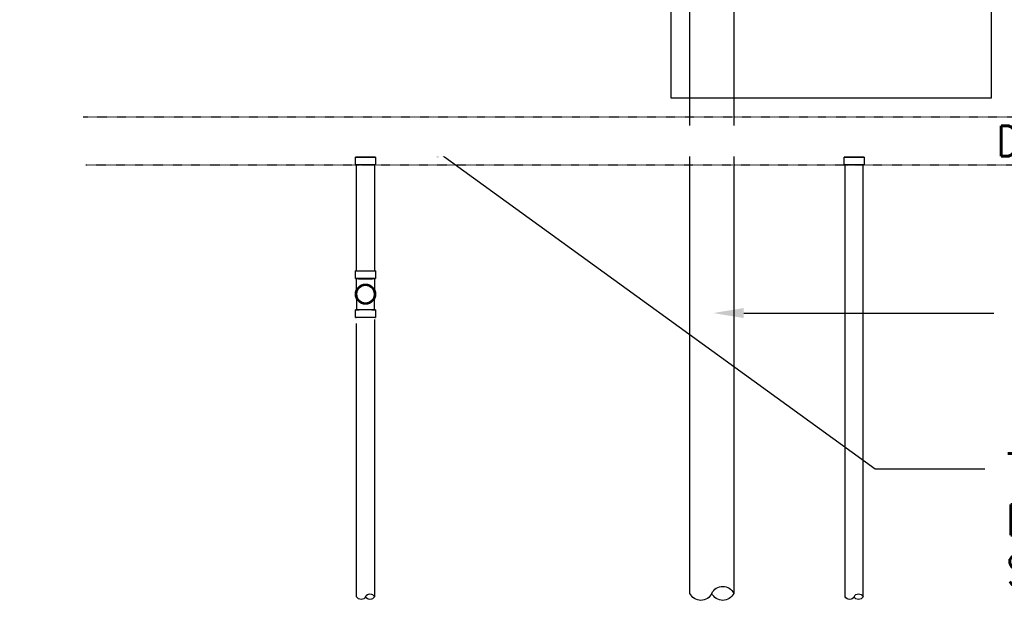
# Model space of a CAD drawing. Header units: inches. Extents: x -5890 to 5861, y -818 to 196.
# Tile 10 of 19: x 488 to 682, y -803 to -689. Entities that reach past the tile are written whole.
import ezdxf
from ezdxf import colors
from ezdxf.entities.mleader import LeaderData, LeaderLine
from ezdxf.math import Vec2, Vec3

# ---------------------------------------------------------------- set-up
doc = ezdxf.new("R2010")
doc.units = ezdxf.units.IN
doc.header["$MEASUREMENT"] = 0
doc.linetypes.add('Hidden 3_32_', pattern=[0.140625, 0.09375, -0.046875])
for name, color, linetype in [('A-DETL-HDLN', 90, 'Hidden 3_32_'), ('P-PIPE', 3, 'Continuous'), ('S-ANNO-NOTE', 2, 'Continuous')]:
    doc.layers.add(name, color=color, linetype=linetype)
doc.layers.add('A-WALL-PATT', color=9, linetype='Continuous', true_color=0x808080)
doc.styles.add('Annotative', font='romans.shx', dxfattribs={"width": 0.8, "height": 0.125})

# ---------------------------------------------------------------- blocks, each defined once
blk = doc.blocks.new('Mechanical_Box_H_rvt-1-ENLARGED MECHANICAL ROOM DRAIN AND VENT PLAN 1')
at = {"layer": 'P-PIPE', "lineweight": -3}
for p, q in [((196.72, 937.79), (196.72, 735.8)), ((205.34, 735.8), (205.34, 893.21)), ((171.1, 821.55), (171.1, 820.05)), ((175.06, 820.05), (175.06, 821.55)), ((267.1, 821.55), (267.1, 820.05)), ((271.06, 820.05), (271.06, 821.55)), ((171.33, 820.05), (171.33, 735.14)), ((174.83, 735.14), (174.83, 820.05)), ((267.33, 820.04), (267.33, 799.17)), ((270.83, 799.17), (270.83, 820.04)), ((267.1, 799.17), (267.1, 797.67)), ((271.06, 797.67), (271.06, 799.17)), ((267.1, 791.55), (267.1, 790.05)), ((271.06, 790.05), (271.06, 791.55)), ((267.33, 789.62), (267.33, 735.14)), ((270.83, 735.14), (270.83, 788.85))]:
    blk.add_line(p, q, dxfattribs=at)
at = {"layer": 'P-PIPE', "lineweight": -3, "flags": 128}
for points in [[(171.33, 824.61), (171.33, 824.68), (171.33, 824.75), (171.34, 824.82), (171.35, 824.89), (171.36, 824.96), (171.38, 825.03), (171.4, 825.09), (171.42, 825.16), (171.44, 825.23), (171.47, 825.29), (171.49, 825.35), (171.52, 825.42), (171.56, 825.48), (171.59, 825.54), (171.63, 825.6), (171.67, 825.65), (171.72, 825.71), (171.76, 825.76), (171.81, 825.82), (171.86, 825.86), (171.91, 825.91), (171.96, 825.96), (172.02, 826), (172.07, 826.04), (172.13, 826.08), (172.19, 826.12), (172.25, 826.15), (172.31, 826.18), (172.38, 826.21), (172.44, 826.24), (172.51, 826.26), (172.58, 826.29), (172.64, 826.3), (172.71, 826.32), (172.78, 826.33), (172.85, 826.34), (172.92, 826.35), (172.99, 826.36), (173.06, 826.36), (173.08, 826.36)], [(173.08, 826.36), (173.15, 826.36), (173.22, 826.35), (173.29, 826.35), (173.36, 826.34), (173.42, 826.32), (173.49, 826.31), (173.56, 826.29), (173.63, 826.27), (173.69, 826.25), (173.76, 826.22), (173.82, 826.19), (173.89, 826.16), (173.95, 826.13), (174.01, 826.09), (174.07, 826.05), (174.12, 826.01), (174.18, 825.97), (174.23, 825.93), (174.28, 825.88), (174.33, 825.83), (174.38, 825.78), (174.43, 825.72), (174.47, 825.67), (174.51, 825.61), (174.55, 825.55), (174.59, 825.5), (174.62, 825.43), (174.65, 825.37), (174.68, 825.31), (174.71, 825.24), (174.73, 825.18), (174.75, 825.11), (174.77, 825.04), (174.79, 824.98), (174.8, 824.91), (174.81, 824.84), (174.82, 824.77), (174.82, 824.7), (174.83, 824.63), (174.83, 824.61)], [(267.33, 824.61), (267.33, 824.68), (267.33, 824.75), (267.34, 824.82), (267.35, 824.89), (267.36, 824.96), (267.38, 825.03), (267.4, 825.09), (267.42, 825.16), (267.44, 825.23), (267.47, 825.29), (267.49, 825.35), (267.52, 825.42), (267.56, 825.48), (267.59, 825.54), (267.63, 825.6), (267.67, 825.65), (267.72, 825.71), (267.76, 825.76), (267.81, 825.82), (267.86, 825.86), (267.91, 825.91), (267.96, 825.96), (268.02, 826), (268.07, 826.04), (268.13, 826.08), (268.19, 826.12), (268.25, 826.15), (268.31, 826.18), (268.38, 826.21), (268.44, 826.24), (268.51, 826.26), (268.58, 826.29), (268.64, 826.3), (268.71, 826.32), (268.78, 826.33), (268.85, 826.34), (268.92, 826.35), (268.99, 826.36), (269.06, 826.36), (269.08, 826.36)], [(269.08, 826.36), (269.15, 826.36), (269.22, 826.35), (269.29, 826.35), (269.36, 826.34), (269.42, 826.32), (269.49, 826.31), (269.56, 826.29), (269.63, 826.27), (269.69, 826.25), (269.76, 826.22), (269.82, 826.19), (269.89, 826.16), (269.95, 826.13), (270.01, 826.09), (270.07, 826.05), (270.12, 826.01), (270.18, 825.97), (270.23, 825.93), (270.28, 825.88), (270.33, 825.83), (270.38, 825.78), (270.43, 825.72), (270.47, 825.67), (270.51, 825.61), (270.55, 825.55), (270.59, 825.5), (270.62, 825.43), (270.65, 825.37), (270.68, 825.31), (270.71, 825.24), (270.73, 825.18), (270.75, 825.11), (270.77, 825.04), (270.79, 824.98), (270.8, 824.91), (270.81, 824.84), (270.82, 824.77), (270.82, 824.7), (270.83, 824.63), (270.83, 824.61)], [(173.08, 822.86), (173.01, 822.86), (172.94, 822.87), (172.87, 822.87), (172.8, 822.88), (172.73, 822.89), (172.66, 822.91), (172.59, 822.93), (172.53, 822.95), (172.46, 822.97), (172.4, 823), (172.33, 823.03), (172.27, 823.06), (172.21, 823.09), (172.15, 823.13), (172.09, 823.17), (172.03, 823.21), (171.98, 823.25), (171.92, 823.29), (171.87, 823.34), (171.82, 823.39), (171.77, 823.44), (171.73, 823.49), (171.68, 823.55), (171.64, 823.61), (171.6, 823.66), (171.57, 823.72), (171.53, 823.78), (171.5, 823.85), (171.47, 823.91), (171.45, 823.98), (171.42, 824.04), (171.4, 824.11), (171.38, 824.18), (171.37, 824.24), (171.35, 824.31), (171.34, 824.38), (171.33, 824.45), (171.33, 824.52), (171.33, 824.59), (171.33, 824.61)], [(171.33, 821.55), (171.33, 821.67), (171.33, 821.79), (171.33, 821.92), (171.33, 822.04), (171.33, 822.16), (171.33, 822.28), (171.33, 822.4), (171.33, 822.52), (171.33, 822.63), (171.33, 822.75), (171.33, 822.86), (171.33, 822.97), (171.33, 823.08), (171.33, 823.19), (171.33, 823.29), (171.33, 823.39), (171.33, 823.49), (171.33, 823.58), (171.33, 823.67), (171.33, 823.76), (171.33, 823.84), (171.33, 823.92), (171.33, 824), (171.33, 824.07), (171.33, 824.14), (171.33, 824.2), (171.33, 824.26), (171.33, 824.31), (171.33, 824.36), (171.33, 824.41), (171.33, 824.45), (171.33, 824.49), (171.33, 824.52), (171.33, 824.55), (171.33, 824.57), (171.33, 824.59), (171.33, 824.6), (171.33, 824.61), (171.33, 824.61)], [(174.83, 824.61), (174.83, 824.54), (174.82, 824.47), (174.81, 824.4), (174.8, 824.33), (174.79, 824.26), (174.78, 824.19), (174.76, 824.13), (174.74, 824.06), (174.71, 823.99), (174.69, 823.93), (174.66, 823.86), (174.63, 823.8), (174.6, 823.74), (174.56, 823.68), (174.52, 823.62), (174.48, 823.56), (174.44, 823.51), (174.39, 823.46), (174.35, 823.4), (174.3, 823.35), (174.25, 823.31), (174.19, 823.26), (174.14, 823.22), (174.08, 823.18), (174.02, 823.14), (173.96, 823.1), (173.9, 823.07), (173.84, 823.03), (173.78, 823.01), (173.71, 822.98), (173.65, 822.95), (173.58, 822.93), (173.51, 822.91), (173.44, 822.9), (173.37, 822.88), (173.31, 822.87), (173.24, 822.87), (173.17, 822.86), (173.1, 822.86), (173.08, 822.86)], [(174.83, 824.61), (174.83, 824.61), (174.83, 824.6), (174.83, 824.59), (174.83, 824.57), (174.83, 824.55), (174.83, 824.52), (174.83, 824.49), (174.83, 824.45), (174.83, 824.41), (174.83, 824.37), (174.83, 824.31), (174.83, 824.26), (174.83, 824.2), (174.83, 824.14), (174.83, 824.07), (174.83, 824), (174.83, 823.92), (174.83, 823.84), (174.83, 823.76), (174.83, 823.67), (174.83, 823.58), (174.83, 823.49), (174.83, 823.39), (174.83, 823.29), (174.83, 823.19), (174.83, 823.08), (174.83, 822.97), (174.83, 822.86), (174.83, 822.75), (174.83, 822.64), (174.83, 822.52), (174.83, 822.4), (174.83, 822.28), (174.83, 822.16), (174.83, 822.04), (174.83, 821.92), (174.83, 821.8), (174.83, 821.67), (174.83, 821.55), (174.83, 821.55)], [(269.08, 822.86), (269.01, 822.86), (268.94, 822.87), (268.87, 822.87), (268.8, 822.88), (268.73, 822.89), (268.66, 822.91), (268.59, 822.93), (268.53, 822.95), (268.46, 822.97), (268.4, 823), (268.33, 823.03), (268.27, 823.06), (268.21, 823.09), (268.15, 823.13), (268.09, 823.17), (268.03, 823.21), (267.98, 823.25), (267.92, 823.29), (267.87, 823.34), (267.82, 823.39), (267.77, 823.44), (267.73, 823.49), (267.68, 823.55), (267.64, 823.61), (267.6, 823.66), (267.57, 823.72), (267.53, 823.78), (267.5, 823.85), (267.47, 823.91), (267.45, 823.98), (267.42, 824.04), (267.4, 824.11), (267.38, 824.18), (267.37, 824.24), (267.35, 824.31), (267.34, 824.38), (267.33, 824.45), (267.33, 824.52), (267.33, 824.59), (267.33, 824.61)], [(267.33, 821.55), (267.33, 821.67), (267.33, 821.79), (267.33, 821.92), (267.33, 822.04), (267.33, 822.16), (267.33, 822.28), (267.33, 822.4), (267.33, 822.52), (267.33, 822.63), (267.33, 822.75), (267.33, 822.86), (267.33, 822.97), (267.33, 823.08), (267.33, 823.19), (267.33, 823.29), (267.33, 823.39), (267.33, 823.49), (267.33, 823.58), (267.33, 823.67), (267.33, 823.76), (267.33, 823.84), (267.33, 823.92), (267.33, 824), (267.33, 824.07), (267.33, 824.14), (267.33, 824.2), (267.33, 824.26), (267.33, 824.31), (267.33, 824.36), (267.33, 824.41), (267.33, 824.45), (267.33, 824.49), (267.33, 824.52), (267.33, 824.55), (267.33, 824.57), (267.33, 824.59), (267.33, 824.6), (267.33, 824.61), (267.33, 824.61)], [(270.83, 824.61), (270.83, 824.54), (270.82, 824.47), (270.81, 824.4), (270.8, 824.33), (270.79, 824.26), (270.78, 824.19), (270.76, 824.13), (270.74, 824.06), (270.71, 823.99), (270.69, 823.93), (270.66, 823.86), (270.63, 823.8), (270.6, 823.74), (270.56, 823.68), (270.52, 823.62), (270.48, 823.56), (270.44, 823.51), (270.39, 823.46), (270.35, 823.4), (270.3, 823.35), (270.25, 823.31), (270.19, 823.26), (270.14, 823.22), (270.08, 823.18), (270.02, 823.14), (269.96, 823.1), (269.9, 823.07), (269.84, 823.03), (269.78, 823.01), (269.71, 822.98), (269.65, 822.95), (269.58, 822.93), (269.51, 822.91), (269.44, 822.9), (269.37, 822.88), (269.31, 822.87), (269.24, 822.87), (269.17, 822.86), (269.1, 822.86), (269.08, 822.86)], [(270.83, 824.61), (270.83, 824.61), (270.83, 824.6), (270.83, 824.59), (270.83, 824.57), (270.83, 824.55), (270.83, 824.52), (270.83, 824.49), (270.83, 824.45), (270.83, 824.41), (270.83, 824.37), (270.83, 824.31), (270.83, 824.26), (270.83, 824.2), (270.83, 824.14), (270.83, 824.07), (270.83, 824), (270.83, 823.92), (270.83, 823.84), (270.83, 823.76), (270.83, 823.67), (270.83, 823.58), (270.83, 823.49), (270.83, 823.39), (270.83, 823.29), (270.83, 823.19), (270.83, 823.08), (270.83, 822.97), (270.83, 822.86), (270.83, 822.75), (270.83, 822.64), (270.83, 822.52), (270.83, 822.4), (270.83, 822.28), (270.83, 822.16), (270.83, 822.04), (270.83, 821.92), (270.83, 821.8), (270.83, 821.67), (270.83, 821.55), (270.83, 821.55)], [(267.33, 797.67), (267.33, 797.55), (267.33, 797.43), (267.33, 797.3), (267.33, 797.18), (267.33, 797.06), (267.33, 796.94), (267.33, 796.82), (267.33, 796.7), (267.33, 796.58), (267.33, 796.47), (267.33, 796.36), (267.33, 796.25), (267.33, 796.14), (267.33, 796.03), (267.33, 795.93), (267.33, 795.83), (267.33, 795.73), (267.33, 795.64), (267.33, 795.55), (267.33, 795.46), (267.33, 795.38), (267.33, 795.3), (267.33, 795.22), (267.33, 795.15), (267.33, 795.08), (267.33, 795.02), (267.33, 794.96), (267.33, 794.9), (267.33, 794.85), (267.33, 794.81), (267.33, 794.77), (267.33, 794.73), (267.33, 794.7), (267.33, 794.67), (267.33, 794.65), (267.33, 794.63), (267.33, 794.62), (267.33, 794.61), (267.33, 794.61)], [(270.83, 794.61), (270.83, 794.61), (270.83, 794.62), (270.83, 794.63), (270.83, 794.65), (270.83, 794.67), (270.83, 794.7), (270.83, 794.73), (270.83, 794.77), (270.83, 794.81), (270.83, 794.85), (270.83, 794.9), (270.83, 794.96), (270.83, 795.02), (270.83, 795.08), (270.83, 795.15), (270.83, 795.22), (270.83, 795.3), (270.83, 795.38), (270.83, 795.46), (270.83, 795.55), (270.83, 795.64), (270.83, 795.73), (270.83, 795.83), (270.83, 795.93), (270.83, 796.03), (270.83, 796.14), (270.83, 796.25), (270.83, 796.36), (270.83, 796.47), (270.83, 796.58), (270.83, 796.7), (270.83, 796.82), (270.83, 796.94), (270.83, 797.06), (270.83, 797.18), (270.83, 797.3), (270.83, 797.42), (270.83, 797.55), (270.83, 797.67), (270.83, 797.67)], [(267.33, 794.61), (267.33, 794.68), (267.33, 794.75), (267.34, 794.82), (267.35, 794.89), (267.36, 794.96), (267.38, 795.03), (267.4, 795.09), (267.42, 795.16), (267.44, 795.23), (267.47, 795.29), (267.49, 795.35), (267.52, 795.42), (267.56, 795.48), (267.59, 795.54), (267.63, 795.6), (267.67, 795.65), (267.72, 795.71), (267.76, 795.76), (267.81, 795.82), (267.86, 795.86), (267.91, 795.91), (267.96, 795.96), (268.02, 796), (268.07, 796.04), (268.13, 796.08), (268.19, 796.12), (268.25, 796.15), (268.31, 796.18), (268.38, 796.21), (268.44, 796.24), (268.51, 796.26), (268.58, 796.29), (268.64, 796.3), (268.71, 796.32), (268.78, 796.33), (268.85, 796.34), (268.92, 796.35), (268.99, 796.36), (269.06, 796.36), (269.08, 796.36)], [(269.08, 796.36), (269.15, 796.36), (269.22, 796.35), (269.29, 796.35), (269.36, 796.34), (269.42, 796.32), (269.49, 796.31), (269.56, 796.29), (269.63, 796.27), (269.69, 796.25), (269.76, 796.22), (269.82, 796.19), (269.89, 796.16), (269.95, 796.13), (270.01, 796.09), (270.07, 796.05), (270.12, 796.01), (270.18, 795.97), (270.23, 795.93), (270.28, 795.88), (270.33, 795.83), (270.38, 795.78), (270.43, 795.72), (270.47, 795.67), (270.51, 795.61), (270.55, 795.55), (270.59, 795.5), (270.62, 795.43), (270.65, 795.37), (270.68, 795.31), (270.71, 795.24), (270.73, 795.18), (270.75, 795.11), (270.77, 795.04), (270.79, 794.98), (270.8, 794.91), (270.81, 794.84), (270.82, 794.77), (270.82, 794.7), (270.83, 794.63), (270.83, 794.61)], [(269.08, 792.86), (269.01, 792.86), (268.94, 792.87), (268.87, 792.87), (268.8, 792.88), (268.73, 792.89), (268.66, 792.91), (268.59, 792.93), (268.53, 792.95), (268.46, 792.97), (268.4, 793), (268.33, 793.03), (268.27, 793.06), (268.21, 793.09), (268.15, 793.13), (268.09, 793.17), (268.03, 793.21), (267.98, 793.25), (267.92, 793.29), (267.87, 793.34), (267.82, 793.39), (267.77, 793.44), (267.73, 793.49), (267.68, 793.55), (267.64, 793.61), (267.6, 793.66), (267.57, 793.72), (267.53, 793.78), (267.5, 793.85), (267.47, 793.91), (267.45, 793.98), (267.42, 794.04), (267.4, 794.11), (267.38, 794.18), (267.37, 794.24), (267.35, 794.31), (267.34, 794.38), (267.33, 794.45), (267.33, 794.52), (267.33, 794.59), (267.33, 794.61)], [(267.33, 791.55), (267.33, 791.67), (267.33, 791.79), (267.33, 791.92), (267.33, 792.04), (267.33, 792.16), (267.33, 792.28), (267.33, 792.4), (267.33, 792.52), (267.33, 792.63), (267.33, 792.75), (267.33, 792.86), (267.33, 792.97), (267.33, 793.08), (267.33, 793.19), (267.33, 793.29), (267.33, 793.39), (267.33, 793.49), (267.33, 793.58), (267.33, 793.67), (267.33, 793.76), (267.33, 793.84), (267.33, 793.92), (267.33, 794), (267.33, 794.07), (267.33, 794.14), (267.33, 794.2), (267.33, 794.26), (267.33, 794.31), (267.33, 794.36), (267.33, 794.41), (267.33, 794.45), (267.33, 794.49), (267.33, 794.52), (267.33, 794.55), (267.33, 794.57), (267.33, 794.59), (267.33, 794.6), (267.33, 794.61), (267.33, 794.61)], [(270.83, 794.61), (270.83, 794.54), (270.82, 794.47), (270.81, 794.4), (270.8, 794.33), (270.79, 794.26), (270.78, 794.19), (270.76, 794.13), (270.74, 794.06), (270.71, 793.99), (270.69, 793.93), (270.66, 793.86), (270.63, 793.8), (270.6, 793.74), (270.56, 793.68), (270.52, 793.62), (270.48, 793.56), (270.44, 793.51), (270.39, 793.46), (270.35, 793.4), (270.3, 793.35), (270.25, 793.31), (270.19, 793.26), (270.14, 793.22), (270.08, 793.18), (270.02, 793.14), (269.96, 793.1), (269.9, 793.07), (269.84, 793.03), (269.78, 793.01), (269.71, 792.98), (269.65, 792.95), (269.58, 792.93), (269.51, 792.91), (269.44, 792.9), (269.37, 792.88), (269.31, 792.87), (269.24, 792.87), (269.17, 792.86), (269.1, 792.86), (269.08, 792.86)], [(270.83, 794.61), (270.83, 794.61), (270.83, 794.6), (270.83, 794.59), (270.83, 794.57), (270.83, 794.55), (270.83, 794.52), (270.83, 794.49), (270.83, 794.45), (270.83, 794.41), (270.83, 794.37), (270.83, 794.31), (270.83, 794.26), (270.83, 794.2), (270.83, 794.14), (270.83, 794.07), (270.83, 794), (270.83, 793.92), (270.83, 793.84), (270.83, 793.76), (270.83, 793.67), (270.83, 793.58), (270.83, 793.49), (270.83, 793.39), (270.83, 793.29), (270.83, 793.19), (270.83, 793.08), (270.83, 792.97), (270.83, 792.86), (270.83, 792.75), (270.83, 792.64), (270.83, 792.52), (270.83, 792.4), (270.83, 792.28), (270.83, 792.16), (270.83, 792.04), (270.83, 791.92), (270.83, 791.8), (270.83, 791.67), (270.83, 791.55), (270.83, 791.55)]]:
    blk.add_lwpolyline(points, dxfattribs=at)
at = {"layer": 'P-PIPE', "lineweight": -3}
for centre, radius, start, end in [((173.08, 824.61), 1.98, 90, 270), ((173.08, 824.61), 1.98, 90, 270), ((173.08, 824.61), 1.75, 0, 180), ((173.08, 824.61), 1.75, 90, 270), ((173.08, 824.61), 1.98, 270, 90), ((173.08, 824.61), 1.98, 270, 90), ((173.08, 824.61), 1.75, 270, 90), ((269.08, 824.61), 1.98, 90, 270), ((269.08, 824.61), 1.98, 90, 270), ((269.08, 824.61), 1.75, 0, 180), ((269.08, 824.61), 1.75, 90, 270), ((269.08, 824.61), 1.98, 270, 90), ((269.08, 824.61), 1.98, 270, 90), ((269.08, 824.61), 1.75, 270, 90), ((173.08, 824.61), 1.75, 180, 0), ((269.08, 824.61), 1.75, 180, 0), ((269.08, 794.61), 1.98, 90, 270), ((269.08, 794.61), 1.98, 90, 270), ((269.08, 794.61), 1.75, 0, 180), ((269.08, 794.61), 1.75, 90, 270), ((269.08, 794.61), 1.98, 270, 90), ((269.08, 794.61), 1.98, 270, 90), ((269.08, 794.61), 1.75, 270, 90), ((269.08, 794.61), 1.75, 180, 0), ((198.88, 734.78), 2.39, 25.3642, 154.6358), ((172.2, 734.73), 0.968, 25.3642, 154.6358), ((198.88, 736.82), 2.39, 205.3642, 334.6358), ((203.19, 736.82), 2.39, 205.3642, 334.6358), ((268.2, 734.73), 0.968, 25.3642, 154.6358), ((172.2, 735.56), 0.968, 205.3642, 334.6358), ((173.95, 735.56), 0.968, 205.3642, 334.6358), ((268.2, 735.56), 0.968, 205.3642, 334.6358), ((269.95, 735.56), 0.968, 205.3642, 334.6358)]:
    blk.add_arc(centre, radius, start, end, dxfattribs=at)
for centre, major_axis, start_param, end_param in [((173.08, 821.55), (1.98, 0), 1.570796, 4.712389), ((173.08, 821.55), (1.75, 0), 1.570796, 4.712389), ((173.08, 821.55), (1.98, 0), 4.712389, 7.853982), ((173.08, 821.55), (1.75, 0), 4.712389, 7.853982), ((269.08, 821.55), (1.98, 0), 1.570796, 4.712389), ((269.08, 821.55), (1.75, 0), 1.570796, 4.712389), ((269.08, 821.55), (1.98, 0), 4.712389, 7.853982), ((269.08, 821.55), (1.75, 0), 4.712389, 7.853982), ((173.08, 820.05), (1.98, 0), 1.570796, 4.712389), ((173.08, 820.05), (1.75, 0), 1.570796, 3.141593), ((173.08, 820.05), (1.75, 0), 3.141593, 4.712389), ((173.08, 820.05), (1.98, 0), 4.712389, 7.853982), ((173.08, 820.05), (1.75, 0), 0, 1.570796), ((173.08, 820.05), (1.75, 0), 4.712389, 6.283185), ((269.08, 820.05), (1.98, 0), 1.570796, 4.712389), ((269.08, 820.05), (1.75, 0), 1.570796, 3.141593), ((269.08, 820.05), (1.75, 0), 3.141593, 4.712389), ((269.08, 820.05), (1.98, 0), 4.712389, 7.853982), ((269.08, 820.05), (1.75, 0), 0, 1.570796), ((269.08, 820.05), (1.75, 0), 4.712389, 6.283185), ((269.08, 799.17), (1.98, 0), 1.570796, 4.712389), ((269.08, 799.17), (1.75, 0), 1.570796, 4.712389), ((269.08, 799.17), (1.75, 0), 4.712389, 7.853982), ((269.08, 799.17), (1.98, 0), 4.712389, 7.853982), ((269.08, 791.55), (1.98, 0), 1.570796, 4.712389), ((269.08, 791.55), (1.75, 0), 1.570796, 4.712389), ((269.08, 791.55), (1.98, 0), 4.712389, 7.853982), ((269.08, 791.55), (1.75, 0), 4.712389, 7.853982), ((269.08, 790.05), (1.98, 0), 1.570796, 4.712389), ((269.08, 790.05), (1.75, 0), 1.570796, 3.141593), ((269.08, 790.05), (1.75, 0), 3.141593, 4.712389), ((269.08, 790.05), (1.98, 0), 4.712389, 7.853982), ((269.08, 790.05), (1.75, 0), 0, 1.570796), ((269.08, 790.05), (1.75, 0), 4.712389, 6.283185)]:
    blk.add_ellipse(centre, major_axis=major_axis, ratio=0.010416, start_param=start_param, end_param=end_param, dxfattribs=at)
at = {"layer": 'P-PIPE', "lineweight": -3, "extrusion": (0, 0, -1)}
for major_axis, start_param, end_param in [((1.98, 0), 1.570796, 4.712389), ((1.75, 0), 3.141593, 4.712389), ((1.75, 0), 1.570796, 3.141593), ((1.75, 0), 4.712389, 6.283185), ((1.98, 0), 4.712389, 7.853982), ((1.75, 0), 0, 1.570796)]:
    blk.add_ellipse((269.08, 797.67), major_axis=major_axis, ratio=0.010416, start_param=start_param, end_param=end_param, dxfattribs=at)

msp = doc.modelspace()

# ---------------------------------------------------------------- hatches: boundary and pattern name
at = {"layer": 'A-WALL-PATT'}
h = msp.add_hatch(dxfattribs=at)
h.set_pattern_fill('_USER', color=8, scale=2, angle=90, style=0, pattern_type=0)
h.set_pattern_definition([(90, (-1297.0617, -1537.206), (-2, 1e-16), [])])
h.paths.add_polyline_path([(546.0159, -714.5965), (546.0159, -710.5965), (566.0159, -710.5965), (566.0159, -714.5965)])
h = msp.add_hatch(dxfattribs=at)
h.set_pattern_fill('_USER', color=8, scale=2, angle=90, style=0, pattern_type=0)
h.set_pattern_definition([(90, (-1393.0617, -1537.206), (-2, 1e-16), [])])
h.paths.add_polyline_path([(642.0159, -714.5965), (642.0159, -710.5965), (662.0159, -710.5965), (662.0159, -714.5965)])

# ---------------------------------------------------------------- linework, layer by layer
at = {"layer": 'A-DETL-HDLN'}
for p, q in [((962.5902, -707.8369), (500.5582, -707.8369)), ((501.0937, -717.1494), (962.5902, -717.1494))]:
    msp.add_line(p, q, dxfattribs=at)
at = {"layer": 'A-WALL-PATT'}
msp.add_lwpolyline([(806.0156, -686), (806.0156, -440), (624.0156, -440), (624.0156, -686), (616.0156, -686), (616.0156, -703.9932), (679.0156, -703.9932), (679.0156, -686), (636.0156, -686), (636.0156, -452), (794.0156, -452), (794.0156, -686)], close=True, dxfattribs=at)
msp.add_lwpolyline([(624.0156, -598.2889), (624.0156, -686), (616.0156, -686), (616.0156, -703.9932), (679.0156, -703.9932), (679.0156, -686), (636.0156, -686), (636.0156, -598.2889), (624.0156, -598.2889)], dxfattribs=at)
at = {"layer": 'P-PIPE'}
for p, q in [((546.0159, -714.5965), (546.0159, -710.5965)), ((546.0159, -710.5965), (566.0159, -710.5965)), ((566.0159, -710.5965), (566.0159, -714.5965)), ((642.0159, -714.5965), (642.0159, -710.5965)), ((642.0159, -710.5965), (662.0159, -710.5965)), ((662.0159, -710.5965), (662.0159, -714.5965)), ((566.0159, -714.5965), (546.0159, -714.5965)), ((662.0159, -714.5965), (642.0159, -714.5965))]:
    msp.add_line(p, q, dxfattribs=at)

# ---------------------------------------------------------------- block references
at = {"layer": 'P-PIPE', "xscale": -1}
msp.add_blockref('Mechanical_Box_H_rvt-1-ENLARGED MECHANICAL ROOM DRAIN AND VENT PLAN 1', (825.093, -1537.2059), dxfattribs=at)

# ---------------------------------------------------------------- leaders
at = {"layer": 'S-ANNO-NOTE'}
ml = msp.add_multileader_mtext('Standard', dxfattribs=at)
ml.set_content('3"%%C SOLID PVC WEEP HOLES\\PAT 6\'-0" O.C. (TYP. 3)', color=256, style='Annotative')
ml.set_leader_properties(color=1, linetype='ByLayer', lineweight=-1)
ml.build(insert=Vec2(0, 0))
ml.multileader.update_dxf_attribs({"text_right_attachment_type": 3, "dogleg_length": 0.36, "arrow_head_size": 6, "scale": 48})
ctx = ml.context
ctx.base_point, ctx.scale, ctx.char_height, ctx.arrow_head_size, ctx.landing_gap_size, ctx.plane_origin = Vec3(-934.8265, -749.3457), 48, 6, 6, 4.32, Vec3(-841.6082, -723.5754)
ctx.right_attachment, ctx.text_align_type = 3, 1
notes = []
notes.append((ctx, [(1, (1, 1, 0), (-939.1934, -749.3457), (1, 0), 4.3669, [(1, [(-833.9691, -703.2597)], 0, []), (0, [(-977.9847, -704.0967)], 0, [])])]))
ctx.mtext.insert, ctx.mtext.width, ctx.mtext.defined_height, ctx.mtext.alignment, ctx.mtext.flow_direction = Vec3(-903.4208, -745.3457), 64.42757, 17.4827, 2, 5
ml = msp.add_multileader_mtext('Standard', dxfattribs=at)
ml.set_content('3" %%C SOLID PVC WEEP HOLES\\PAT 6\'-0" O.C. (TYP. 3)', color=256, style='Annotative')
ml.set_leader_properties(color=1, linetype='ByLayer', lineweight=-1)
ml.build(insert=Vec2(0, 0))
ml.multileader.update_dxf_attribs({"text_right_attachment_type": 3, "dogleg_length": 0.36, "arrow_head_size": 6, "scale": 48})
ctx = ml.context
ctx.base_point, ctx.scale, ctx.char_height, ctx.arrow_head_size, ctx.landing_gap_size, ctx.plane_origin = Vec3(863.9578, -747.4217), 48, 6, 6, 4.32, Vec3(841.6391, -723.5751)
ctx.right_attachment, ctx.text_align_type = 3, 1
notes.append((ctx, [(1, (1, 1, 0), (935.9361, -780.8502), (-1, 0), 4.3669, [(1, [(834, -703.2594)], 0, []), (0, [(978.0156, -704.0965)], 0, [])])]))
ctx.mtext.insert, ctx.mtext.width, ctx.mtext.defined_height, ctx.mtext.alignment, ctx.mtext.flow_direction = Vec3(897.7635, -743.4217), 64.42757, 17.4827, 2, 5
ml = msp.add_multileader_mtext('Standard', dxfattribs=at)
ml.set_content('DOOR TRENCH', color=256, style='Annotative')
ml.set_leader_properties(color=1, linetype='ByLayer', lineweight=-1)
ml.build(insert=Vec2(0, 0))
ml.multileader.update_dxf_attribs({"text_right_attachment_type": 3, "dogleg_length": 0.36, "arrow_head_size": 6, "scale": 48})
ctx = ml.context
ctx.base_point, ctx.scale, ctx.char_height, ctx.arrow_head_size, ctx.landing_gap_size, ctx.plane_origin = Vec3(671.3505, -712.4793), 48, 6, 6, 4.32, Vec3(884.4839, -693.4387)
ctx.right_attachment, ctx.text_align_type = 3, 2
notes.append((ctx, [(1, (1, 1, 0), (730.6362, -712.4793), (-1, 0), 0.36, [(0, [(626.2769, -712.3992)], 0, []), (1, [(773.9875, -712.4793)], 0, [])])]))
ctx.mtext.insert, ctx.mtext.width, ctx.mtext.defined_height, ctx.mtext.alignment, ctx.mtext.flow_direction = Vec3(725.9562, -709.4793), 56.103102, 16.0793, 3, 5
ml = msp.add_multileader_mtext('Standard', dxfattribs=at)
ml.set_content('TRENCH DRAIN\\PBLOCKOUT REF:\\PS-506', color=256, style='Annotative')
ml.set_leader_properties(color=1, linetype='ByLayer', lineweight=-1)
ml.build(insert=Vec2(0, 0))
ml.multileader.update_dxf_attribs({"text_right_attachment_type": 3, "dogleg_length": 0.36, "arrow_head_size": 6, "scale": 48})
ctx = ml.context
ctx.base_point, ctx.scale, ctx.char_height, ctx.arrow_head_size, ctx.landing_gap_size, ctx.plane_origin = Vec3(677.6723, -776.9459), 48, 6, 6, 4.32, Vec3(889.7691, -812.8163)
ctx.right_attachment = 3
notes.append((ctx, [(0, (1, 1, 0), (656.1285, -776.9459), (1, 0), 21.5438, [(1, [(565.9575, -711.5736)], 0, [])])]))
ctx.mtext.insert, ctx.mtext.width, ctx.mtext.defined_height, ctx.mtext.flow_direction = Vec3(681.9923, -773.9459), 71.19161, 16.0793, 5
ml = msp.add_multileader_mtext('Standard', dxfattribs=at)
ml.set_content('8"%%C SOLID PVC DRAIN', color=256, style='Annotative')
ml.set_leader_properties(color=1, linetype='ByLayer', lineweight=-1)
ml.build(insert=Vec2(0, 0))
ml.multileader.update_dxf_attribs({"text_right_attachment_type": 3, "dogleg_length": 0.36, "arrow_head_size": 6, "scale": 48})
ctx = ml.context
ctx.base_point, ctx.scale, ctx.char_height, ctx.arrow_head_size, ctx.landing_gap_size, ctx.plane_origin = Vec3(679.5009, -746.3195), 48, 6, 6, 4.32, Vec3(880.715, -779.6328)
ctx.right_attachment = 3
notes.append((ctx, [(0, (1, 1, 0), (665.1825, -746.3195), (1, 0), 14.3184, [(0, [(624.3362, -746.3096)], 0, [])])]))
ctx.mtext.insert, ctx.mtext.width, ctx.mtext.defined_height, ctx.mtext.flow_direction = Vec3(683.8209, -743.3195), 61.210794, 16.2942, 5
for ctx, leaders in notes:
    for number, flags, end, landing, length, lines in leaders:
        leader = LeaderData()
        leader.index, (leader.has_last_leader_line, leader.has_dogleg_vector, leader.attachment_direction) = number, flags
        leader.last_leader_point, leader.dogleg_vector, leader.dogleg_length = Vec3(end), Vec3(landing), length
        for number, points, colour, breaks in lines:
            line = LeaderLine()
            line.index, line.vertices, line.color, line.breaks = number, Vec3.list(points), colors.encode_raw_color(colour), breaks
            leader.lines.append(line)
        ctx.leaders.append(leader)

# ---------------------------------------------------------------- next in the draw order: leaders
ml = msp.add_multileader_mtext('Standard', dxfattribs=at)
ml.set_content('DOOR TRENCH', color=256, style='Annotative')
ml.set_leader_properties(color=1, linetype='ByLayer', lineweight=-1)
ml.build(insert=Vec2(0, 0))
ml.multileader.update_dxf_attribs({"text_right_attachment_type": 3, "dogleg_length": 0.36, "arrow_head_size": 6, "scale": 48})
ctx = ml.context
ctx.base_point, ctx.scale, ctx.char_height, ctx.arrow_head_size, ctx.landing_gap_size, ctx.plane_origin = Vec3(-730.2452, -712.4796), 48, 6, 6, 4.32, Vec3(-884.453, -693.439)
ctx.right_attachment = 3
notes = []
notes.append((ctx, [(1, (1, 1, 0), (-730.6052, -712.4796), (1, 0), 0.36, [(0, [(-626.2459, -712.3995)], 0, []), (1, [(-773.9565, -712.4796)], 0, [])])]))
ctx.mtext.insert, ctx.mtext.width, ctx.mtext.defined_height, ctx.mtext.flow_direction = Vec3(-725.9252, -709.4796), 56.103102, 16.0793, 5
ctx.mtext.has_bg_fill, ctx.mtext.bg_color, ctx.mtext.bg_scale_factor, ctx.mtext.bg_transparency, ctx.mtext.use_window_bg_color = 1, -1073741824, 1, 0, 1
for ctx, leaders in notes:
    for number, flags, end, landing, length, lines in leaders:
        leader = LeaderData()
        leader.index, (leader.has_last_leader_line, leader.has_dogleg_vector, leader.attachment_direction) = number, flags
        leader.last_leader_point, leader.dogleg_vector, leader.dogleg_length = Vec3(end), Vec3(landing), length
        for number, points, colour, breaks in lines:
            line = LeaderLine()
            line.index, line.vertices, line.color, line.breaks = number, Vec3.list(points), colors.encode_raw_color(colour), breaks
            leader.lines.append(line)
        ctx.leaders.append(leader)

doc.saveas('drawing.dxf')
